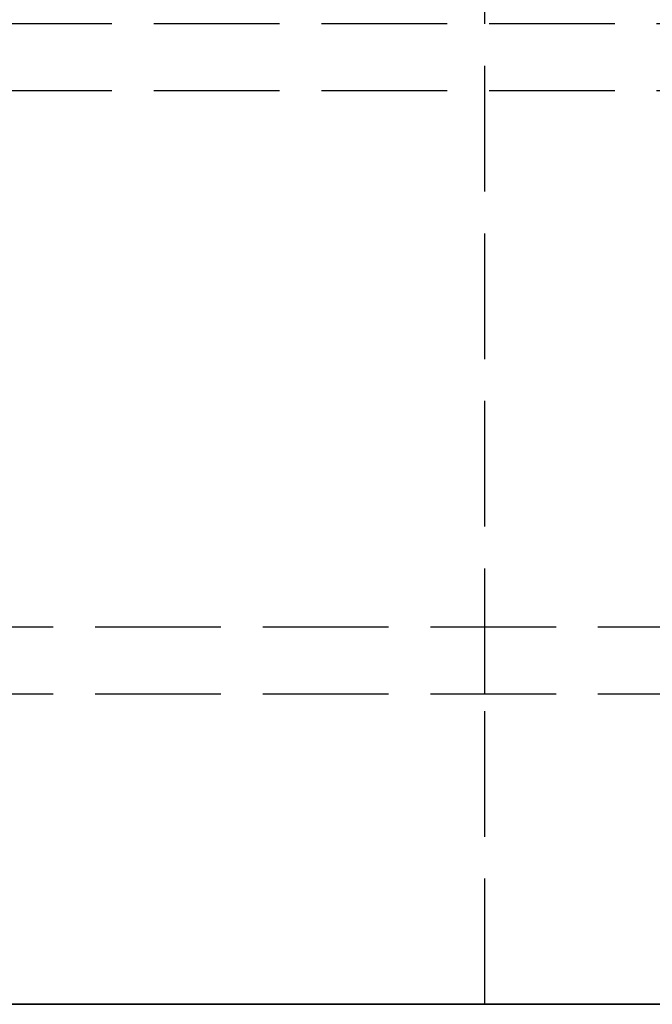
# Model space of a CAD drawing. Header units: millimetres. Extents: x -108 to 0, y 0 to 486.
# Tile 4 of 48: x -97.4 to -89.85, y 0 to 11.75. Entities that reach past the tile are written whole.
import ezdxf

# ---------------------------------------------------------------- set-up
doc = ezdxf.new("R2010")
doc.units = ezdxf.units.MM
doc.header["$LTSCALE"] = 10
doc.linetypes.add('ALLCAD_Strich', pattern=[0.2, 0.15, -0.05])
doc.layers.add('BESCH_KONT_sich_schn_ansi_2d', color=40, linetype='Continuous')
doc.layers.add('BESCH_KONT_sich_schn_grun_2d', color=10, linetype='Continuous')

msp = doc.modelspace()

# ---------------------------------------------------------------- linework, layer by layer
at = {"layer": 'BESCH_KONT_sich_schn_ansi_2d', "linetype": 'ALLCAD_Strich'}
for p, q in [((-5, 0, 47.8), (-107.4, 0, 47.8)), ((-5, 0, 52.8), (-107.4, 0, 52.8)), ((-5, 0, 431.8), (-107.4, 0, 431.8)), ((-5, 0, 436.8), (-107.4, 0, 436.8)), ((-107.4, 0, 436.79), (-5, 0, 436.79)), ((-107.4, 0, 436.821), (-5, 0, 436.821)), ((-107.4, 0, 52.821), (-5, 0, 52.821)), ((-107.4, 0, 52.79), (-5, 0, 52.79)), ((-5.002, 0, 436.923), (-107.398, 0, 436.923)), ((-5.002, 0, 436.954), (-107.398, 0, 436.954)), ((-5.002, 0, 52.954), (-107.398, 0, 52.954)), ((-5.002, 0, 52.923), (-107.398, 0, 52.923)), ((-8.2, 0, 56.8), (-104.2, 0, 56.8)), ((-8.2, 0, 440.8), (-104.2, 0, 440.8)), ((-8.2, 0, 56), (-104.2, 0, 56)), ((-8.2, 0, 440), (-104.2, 0, 440)), ((-101.3, 0, 472.7), (-10.9, 0, 472.7)), ((-101.3, 0, 468.9), (-10.9, 0, 468.9)), ((-101.3, 0, 88.7), (-10.9, 0, 88.7)), ((-101.3, 0, 84.9), (-10.9, 0, 84.9)), ((-101.3, 0, 74.7), (-10.9, 0, 74.7)), ((-101.3, 0, 70.9), (-10.9, 0, 70.9)), ((-101.3, 0, 458.7), (-10.9, 0, 458.7)), ((-101.3, 0, 454.9), (-10.9, 0, 454.9)), ((-12.3, 0, 50.3), (-100.1, 0, 50.3)), ((-12.3, 0, 434.3), (-100.1, 0, 434.3)), ((-99.3, 0, 508.8), (-12.9, 0, 508.8)), ((-99.3, 0, 503), (-12.9, 0, 503)), ((-99.3, 0, 124.8), (-12.9, 0, 124.8)), ((-99.3, 0, 119), (-12.9, 0, 119)), ((-91.85, 0, 421.812), (-98.2, 0, 421.812)), ((-98.2, 0, 428.185), (-81.2, 0, 428.185)), ((-98.2, 0, 427.102), (-95.099, 0, 427.102)), ((-96.6, 0, 423.638), (-98.2, 0, 423.638)), ((-96.049, 0, 422.942), (-98.2, 0, 422.942)), ((-98.2, 0, 426.436), (-96.599, 0, 426.436)), ((-98.2, 0, 44.185), (-81.2, 0, 44.185)), ((-98.2, 0, 43.102), (-95.099, 0, 43.102)), ((-96.6, 0, 39.638), (-98.2, 0, 39.638)), ((-96.049, 0, 38.942), (-98.2, 0, 38.942)), ((-98.2, 0, 42.436), (-96.599, 0, 42.436)), ((-91.85, 0, 37.812), (-98.2, 0, 37.812)), ((-98.2, 0, 428.216), (-95.982, 0, 428.216)), ((-96.557, 0, 421.843), (-98.2, 0, 421.843)), ((-98.2, 0, 44.216), (-95.982, 0, 44.216)), ((-96.557, 0, 37.843), (-98.2, 0, 37.843)), ((-96.6, 0, 423.669), (-98.2, 0, 423.669)), ((-98.2, 0, 426.467), (-96.6, 0, 426.467)), ((-96.6, 0, 422.277), (-98.2, 0, 422.277)), ((-98.2, 0, 427.799), (-96.574, 0, 427.799)), ((-98.2, 0, 43.799), (-96.574, 0, 43.799)), ((-98.2, 0, 42.467), (-96.6, 0, 42.467)), ((-96.6, 0, 39.669), (-98.2, 0, 39.669)), ((-96.6, 0, 38.277), (-98.2, 0, 38.277)), ((-39.775, 0, 47), (-97.7, 0, 47)), ((-39.775, 0, 431), (-97.7, 0, 431)), ((-97.4, 0, 415.805), (-91.85, 0, 415.805)), ((-97.4, 0, 31.805), (-91.85, 0, 31.805)), ((-97.4, 0, 415.836), (-96.6, 0, 415.836)), ((-97.4, 0, 31.836), (-73, 0, 31.836)), ((-97.4, 0, 415.805), (-97.4, 0, 415.836)), ((-97.4, 0, 31.805), (-97.4, 0, 31.836)), ((-96.6, 0, 423.207), (-96.6, 0, 426.418)), ((-96.6, 0, 426.418), (-96.599, 0, 426.436)), ((-96.6, 0, 472.7), (-96.6, 0, 503)), ((-93.6, 0, 528.8), (-96.6, 0, 528.8)), ((-96.6, 0, 508.8), (-96.6, 0, 528.8)), ((-96.6, 0, 39.207), (-96.6, 0, 42.418)), ((-96.6, 0, 42.418), (-96.599, 0, 42.436)), ((-96.6, 0, 88.7), (-96.6, 0, 119)), ((-96.6, 0, 74.7), (-96.6, 0, 84.9)), ((-96.6, 0, 56.8), (-96.6, 0, 70.9)), ((-96.6, 0, 458.7), (-96.6, 0, 468.9)), ((-96.6, 0, 124.8), (-96.6, 0, 415.805)), ((-96.6, 0, 440.8), (-96.6, 0, 454.9)), ((-96.6, 0, 421.208), (-96.6, 0, 415.836)), ((-93.6, 0, 33.8), (-96.6, 0, 33.8)), ((-96.6, 0, 33.8), (-96.6, 0, 37.208)), ((-96.6, 0, 426.418), (-96.6, 0, 426.467)), ((-96.6, 0, 423.207), (-96.6, 0, 422.277)), ((-96.6, 0, 422.277), (-96.6, 0, 422.017)), ((-96.6, 0, 426.467), (-96.6, 0, 427.791)), ((-96.6, 0, 42.467), (-96.6, 0, 43.791)), ((-96.6, 0, 42.418), (-96.6, 0, 42.467)), ((-96.6, 0, 39.207), (-96.6, 0, 38.277)), ((-96.6, 0, 38.277), (-96.6, 0, 38.017)), ((-96.6, 0, 37.208), (-96.6, 0, 38.017)), ((-96.6, 0, 470.799), (-96.6, 0, 472.7)), ((-96.6, 0, 503), (-96.6, 0, 505.901)), ((-96.6, 0, 505.901), (-96.6, 0, 508.8)), ((-96.6, 0, 86.799), (-96.6, 0, 88.7)), ((-96.6, 0, 119), (-96.6, 0, 121.901)), ((-96.6, 0, 72.799), (-96.6, 0, 74.7)), ((-96.6, 0, 84.9), (-96.6, 0, 86.799)), ((-96.6, 0, 43.791), (-96.6, 0, 56.8)), ((-96.6, 0, 70.9), (-96.6, 0, 72.799)), ((-96.6, 0, 456.799), (-96.6, 0, 458.7)), ((-96.6, 0, 468.9), (-96.6, 0, 470.799)), ((-96.6, 0, 121.901), (-96.6, 0, 124.8)), ((-96.6, 0, 415.805), (-96.6, 0, 415.828)), ((-96.6, 0, 415.828), (-96.6, 0, 415.836)), ((-96.6, 0, 421.208), (-96.6, 0, 422.017)), ((-96.6, 0, 427.791), (-96.6, 0, 440.8)), ((-96.6, 0, 454.9), (-96.6, 0, 456.799)), ((-95.099, 0, 427.102), (-81.2, 0, 427.102)), ((-95.099, 0, 43.102), (-81.2, 0, 43.102)), ((-94.218, 0, 428.216), (-81.2, 0, 428.216)), ((-94.218, 0, 44.216), (-81.2, 0, 44.216)), ((-91.85, 0, 422.942), (-94.151, 0, 422.942)), ((-91.85, 0, 38.942), (-94.151, 0, 38.942)), ((-81.2, 0, 421.843), (-93.643, 0, 421.843)), ((-81.2, 0, 37.843), (-93.643, 0, 37.843)), ((-93.626, 0, 43.799), (-81.2, 0, 43.799)), ((-93.626, 0, 427.799), (-81.2, 0, 427.799)), ((-93.601, 0, 426.436), (-93.6, 0, 426.418)), ((-93.601, 0, 426.436), (-81.2, 0, 426.436)), ((-93.601, 0, 42.436), (-93.6, 0, 42.418)), ((-93.601, 0, 42.436), (-81.2, 0, 42.436)), ((-91.85, 0, 423.638), (-93.6, 0, 423.638)), ((-93.6, 0, 423.207), (-93.6, 0, 426.418)), ((-93.6, 0, 472.7), (-93.6, 0, 503)), ((-93.6, 0, 508.8), (-93.6, 0, 528.8)), ((-91.85, 0, 39.638), (-93.6, 0, 39.638)), ((-93.6, 0, 39.207), (-93.6, 0, 42.418)), ((-93.6, 0, 88.7), (-93.6, 0, 119)), ((-93.6, 0, 74.7), (-93.6, 0, 84.9)), ((-93.6, 0, 56.8), (-93.6, 0, 70.9)), ((-93.6, 0, 458.7), (-93.6, 0, 468.9)), ((-93.6, 0, 124.8), (-93.6, 0, 415.805)), ((-93.6, 0, 440.8), (-93.6, 0, 454.9)), ((-93.6, 0, 415.836), (-73, 0, 415.836)), ((-93.6, 0, 421.208), (-93.6, 0, 415.836)), ((-93.6, 0, 33.8), (-93.6, 0, 37.208)), ((-93.6, 0, 37.208), (-93.6, 0, 38.017)), ((-93.6, 0, 38.277), (-93.6, 0, 38.017)), ((-81.2, 0, 38.277), (-93.6, 0, 38.277)), ((-93.6, 0, 39.207), (-93.6, 0, 38.277)), ((-81.2, 0, 39.669), (-93.6, 0, 39.669)), ((-93.6, 0, 42.418), (-93.6, 0, 42.467)), ((-93.6, 0, 42.467), (-81.2, 0, 42.467)), ((-93.6, 0, 42.467), (-93.6, 0, 43.791)), ((-93.6, 0, 470.801), (-93.6, 0, 472.7)), ((-93.6, 0, 503), (-93.6, 0, 505.899)), ((-93.6, 0, 505.899), (-93.6, 0, 508.8)), ((-93.6, 0, 86.801), (-93.6, 0, 88.7)), ((-93.6, 0, 119), (-93.6, 0, 121.899)), ((-93.6, 0, 72.801), (-93.6, 0, 74.7)), ((-93.6, 0, 84.9), (-93.6, 0, 86.801)), ((-93.6, 0, 43.791), (-93.6, 0, 56.8)), ((-93.6, 0, 70.9), (-93.6, 0, 72.801)), ((-93.6, 0, 456.801), (-93.6, 0, 458.7)), ((-93.6, 0, 468.9), (-93.6, 0, 470.801)), ((-93.6, 0, 423.207), (-93.6, 0, 422.277)), ((-81.2, 0, 423.669), (-93.6, 0, 423.669)), ((-81.2, 0, 422.277), (-93.6, 0, 422.277)), ((-93.6, 0, 426.418), (-93.6, 0, 426.467)), ((-93.6, 0, 426.467), (-81.2, 0, 426.467)), ((-93.6, 0, 426.467), (-93.6, 0, 427.791)), ((-93.6, 0, 422.277), (-93.6, 0, 422.017)), ((-93.6, 0, 421.208), (-93.6, 0, 422.017)), ((-93.6, 0, 415.828), (-93.6, 0, 415.836)), ((-93.6, 0, 121.899), (-93.6, 0, 124.8)), ((-93.6, 0, 415.805), (-93.6, 0, 415.828)), ((-93.6, 0, 427.791), (-93.6, 0, 440.8)), ((-93.6, 0, 454.9), (-93.6, 0, 456.801)), ((-39.35, 0, 40.35), (-91.85, 0, 40.35)), ((-91.85, 0, 40.35), (-91.85, 0, 25.35)), ((-89.85, 0, 25.35), (-91.85, 0, 25.35)), ((-39.35, 0, 424.35), (-91.85, 0, 424.35)), ((-91.85, 0, 424.35), (-91.85, 0, 409.35)), ((-89.85, 0, 409.35), (-91.85, 0, 409.35)), ((-89.85, 0, 40.15), (-91.85, 0, 40.15)), ((-91.85, 0, 38.65), (-89.85, 0, 38.65)), ((-89.85, 0, 38.45), (-91.85, 0, 38.45)), ((-89.85, 0, 35.45), (-91.85, 0, 35.45)), ((-89.85, 0, 33.35), (-91.85, 0, 33.35)), ((-81.2, 0, 421.812), (-91.85, 0, 421.812)), ((-91.85, 0, 415.805), (-88.143, 0, 415.805)), ((-81.2, 0, 423.638), (-91.85, 0, 423.638)), ((-81.2, 0, 422.942), (-91.85, 0, 422.942)), ((-81.2, 0, 39.638), (-91.85, 0, 39.638)), ((-81.2, 0, 38.942), (-91.85, 0, 38.942)), ((-81.2, 0, 37.812), (-91.85, 0, 37.812)), ((-91.85, 0, 31.805), (-88.143, 0, 31.805)), ((-89.85, 0, 424.15), (-91.85, 0, 424.15)), ((-91.85, 0, 422.65), (-89.85, 0, 422.65)), ((-89.85, 0, 422.45), (-91.85, 0, 422.45)), ((-89.85, 0, 419.45), (-91.85, 0, 419.45)), ((-89.85, 0, 417.35), (-91.85, 0, 417.35)), ((-91.6, 0, 530.8), (-51.6, 0, 530.8)), ((-91.6, 0, 533.8), (-51.6, 0, 533.8)), ((-91.6, 0, 530.8), (-91.6, 0, 533.8)), ((-89.85, 0, 38.65), (-56.85, 0, 38.65)), ((-89.85, 0, 422.65), (-56.85, 0, 422.65))]:
    msp.add_line(p, q, dxfattribs=at)
at = {"layer": 'BESCH_KONT_sich_schn_ansi_2d', "linetype": 'ALLCAD_Strich', "extrusion": (0, 1, 0)}
for radius in [5, 2]:
    msp.add_arc((91.6, 528.8), radius, 0, 90, dxfattribs=at)
for centre, major_axis, ratio, start_param, end_param in [((-97.4, 0, 425.829), (-10, 0), 0.999263, -1.570796, 0), ((148.197, 0, 404.947), (-245.336, 0, 0.855), 0.999263, 0.062889, 0.065483), ((148.197, 0, 20.947), (-245.336, 0, 0.855), 0.999263, 0.062889, 0.065483), ((-95.1, 0, 353.578), (0, 0, 78.092), 0.038416, -0.298569, 0.298569), ((-95.1, 0, -30.422), (0, 0, 78.092), 0.038416, -0.298569, 0.298569), ((-338.397, 0, 404.947), (245.336, 0, 0.855), 0.999263, -0.065483, -0.062889), ((-338.397, 0, 20.947), (245.336, 0, 0.855), 0.999263, -0.065483, -0.062889)]:
    msp.add_ellipse(centre, major_axis=major_axis, ratio=ratio, start_param=start_param, end_param=end_param, dxfattribs=at)
at = {"layer": 'BESCH_KONT_sich_schn_ansi_2d', "linetype": 'ALLCAD_Strich', "extrusion": (0, -1, 0)}
for centre, major_axis, ratio, start_param, end_param in [((-97.4, 0, 425.798), (10, 0), 0.999263, -2.434109, -1.570796), ((-90.208, 0, 422.538), (7.077, 0, -4.768), 0.351912, 2.869511, 2.876998), ((-91.436, 0, 39.55), (5.859, 0, -3.739), 0.384923, 2.830943, 2.839275), ((-95.1, 0, 415.928), (3, 0), 0.038416, -2.094395, -1.047198), ((-98.721, 0, 39.585), (5.816, 0, 3.703), 0.386263, 0.30393, 0.312297), ((-100.038, 0, 422.5), (7.123, 0, 4.806), 0.350808, 0.263449, 0.27091)]:
    msp.add_ellipse(centre, major_axis=major_axis, ratio=ratio, start_param=start_param, end_param=end_param, dxfattribs=at)
at = {"layer": 'BESCH_KONT_sich_schn_ansi_2d', "linetype": 'ALLCAD_Strich'}
for points, knots in [([(-96.049, 0, 422.942), (-96.076, 0, 422.948), (-96.102, 0, 422.955), (-96.252, 0, 422.995), (-96.393, 0, 423.05), (-96.532, 0, 423.146), (-96.567, 0, 423.175), (-96.6, 0, 423.207)], [-0.10904017, -0.10904017, -0.10904017, -0.10904017, -0.1006805, -0.1006805, -0.05966085, -0.05966085, -0.0453999, -0.0453999, -0.0453999, -0.0453999]), ([(-96.049, 0, 38.942), (-96.076, 0, 38.948), (-96.102, 0, 38.955), (-96.252, 0, 38.995), (-96.393, 0, 39.05), (-96.532, 0, 39.146), (-96.567, 0, 39.175), (-96.6, 0, 39.207)], [-0.10904017, -0.10904017, -0.10904017, -0.10904017, -0.1006805, -0.1006805, -0.05966085, -0.05966085, -0.0453999, -0.0453999, -0.0453999, -0.0453999]), ([(-96.6, 0, 422.017), (-96.589, 0, 421.998), (-96.58, 0, 421.978), (-96.562, 0, 421.927), (-96.556, 0, 421.895), (-96.556, 0, 421.862), (-96.556, 0, 421.856), (-96.557, 0, 421.849), (-96.557, 0, 421.843)], [-0.01667181, -0.01667181, -0.01667181, -0.01667181, -0.00991539, -0.00991539, 0, 0, 0, 0.00189504, 0.00189504, 0.00189504, 0.00189504]), ([(-96.6, 0, 38.017), (-96.589, 0, 37.998), (-96.58, 0, 37.978), (-96.562, 0, 37.927), (-96.556, 0, 37.895), (-96.556, 0, 37.862), (-96.556, 0, 37.856), (-96.557, 0, 37.849), (-96.557, 0, 37.843)], [-0.01667181, -0.01667181, -0.01667181, -0.01667181, -0.00991539, -0.00991539, 0, 0, 0, 0.00189504, 0.00189504, 0.00189504, 0.00189504]), ([(-96.599, 0, 426.436), (-96.597, 0, 426.47), (-96.59, 0, 426.504), (-96.568, 0, 426.579), (-96.55, 0, 426.62), (-96.481, 0, 426.733), (-96.414, 0, 426.796), (-96.251, 0, 426.91), (-96.123, 0, 426.963), (-95.74, 0, 427.074), (-95.393, 0, 427.099), (-95.1, 0, 427.099), (-95.099, 0, 427.099), (-95.099, 0, 427.099)], [-0.7105876, -0.7105876, -0.7105876, -0.7105876, -0.7003156, -0.7003156, -0.6869672, -0.6869672, -0.6602705, -0.6602705, -0.62327, -0.62327, -0.535248, -0.535248, -0.5351125, -0.5351125, -0.5351125, -0.5351125]), ([(-96.599, 0, 42.436), (-96.597, 0, 42.47), (-96.59, 0, 42.504), (-96.568, 0, 42.579), (-96.55, 0, 42.62), (-96.481, 0, 42.733), (-96.414, 0, 42.796), (-96.251, 0, 42.91), (-96.123, 0, 42.963), (-95.74, 0, 43.074), (-95.393, 0, 43.099), (-95.1, 0, 43.099), (-95.099, 0, 43.099), (-95.099, 0, 43.099)], [-0.7105876, -0.7105876, -0.7105876, -0.7105876, -0.7003156, -0.7003156, -0.6869672, -0.6869672, -0.6602705, -0.6602705, -0.62327, -0.62327, -0.535248, -0.535248, -0.5351119, -0.5351119, -0.5351119, -0.5351119]), ([(-93.603, 0, 470.801), (-93.603, 0, 470.899), (-93.618, 0, 471.005), (-93.677, 0, 471.206), (-93.722, 0, 471.301), (-93.84, 0, 471.483), (-93.924, 0, 471.572), (-94.117, 0, 471.721), (-94.226, 0, 471.782), (-94.579, 0, 471.924), (-94.847, 0, 471.966), (-95.353, 0, 471.966), (-95.621, 0, 471.924), (-95.974, 0, 471.782), (-96.083, 0, 471.721), (-96.276, 0, 471.572), (-96.36, 0, 471.483), (-96.478, 0, 471.301), (-96.523, 0, 471.206), (-96.583, 0, 471.005), (-96.597, 0, 470.899), (-96.597, 0, 470.8), (-96.597, 0, 470.799), (-96.597, 0, 470.799)], [-0.6329827, -0.6329827, -0.6329827, -0.6329827, -0.6034998, -0.6034998, -0.57393, -0.57393, -0.5359591, -0.5359591, -0.4979882, -0.4979882, -0.4220464, -0.4220464, -0.3461046, -0.3461046, -0.3081337, -0.3081337, -0.2701628, -0.2701628, -0.240593, -0.240593, -0.2110232, -0.2110232, -0.2109282, -0.2109282, -0.2109282, -0.2109282]), ([(-96.597, 0, 470.799), (-96.597, 0, 470.661), (-96.569, 0, 470.516), (-96.458, 0, 470.252), (-96.375, 0, 470.134), (-96.183, 0, 469.946), (-96.046, 0, 469.856), (-95.684, 0, 469.69), (-95.369, 0, 469.634), (-94.831, 0, 469.634), (-94.516, 0, 469.69), (-94.154, 0, 469.856), (-94.017, 0, 469.946), (-93.825, 0, 470.134), (-93.742, 0, 470.252), (-93.631, 0, 470.516), (-93.603, 0, 470.662), (-93.603, 0, 470.8), (-93.603, 0, 470.801), (-93.603, 0, 470.801)], [0.000095, 0.000095, 0.000095, 0.000095, 0.041487, 0.041487, 0.0829741, 0.0829741, 0.1258221, 0.1258221, 0.2065401, 0.2065401, 0.2872582, 0.2872582, 0.3301062, 0.3301062, 0.3715932, 0.3715932, 0.4130803, 0.4130803, 0.4131672, 0.4131672, 0.4131672, 0.4131672]), ([(-96.597, 0, 505.901), (-96.597, 0, 505.901), (-96.597, 0, 505.9), (-96.597, 0, 505.774), (-96.582, 0, 505.637), (-96.516, 0, 505.374), (-96.466, 0, 505.249), (-96.333, 0, 505.011), (-96.22, 0, 504.874), (-95.978, 0, 504.668), (-95.816, 0, 504.577), (-95.465, 0, 504.458), (-95.276, 0, 504.43), (-95.1, 0, 504.43), (-94.924, 0, 504.43), (-94.735, 0, 504.458), (-94.384, 0, 504.577), (-94.222, 0, 504.668), (-93.98, 0, 504.874), (-93.867, 0, 505.011), (-93.734, 0, 505.249), (-93.684, 0, 505.374), (-93.619, 0, 505.636), (-93.603, 0, 505.773), (-93.603, 0, 505.899)], [0.6830114, 0.6830114, 0.6830114, 0.6830114, 0.6831388, 0.6831388, 0.721008, 0.721008, 0.7588772, 0.7588772, 0.8049086, 0.8049086, 0.8578341, 0.8578341, 0.9107597, 0.9107597, 0.9107597, 0.9636853, 0.9636853, 1.0166109, 1.0166109, 1.0626423, 1.0626423, 1.1005115, 1.1005115, 1.1382321, 1.1382321, 1.1382321, 1.1382321]), ([(-93.603, 0, 505.899), (-93.603, 0, 505.899), (-93.603, 0, 505.9), (-93.603, 0, 506.073), (-93.632, 0, 506.258), (-93.751, 0, 506.601), (-93.843, 0, 506.758), (-94.051, 0, 506.996), (-94.19, 0, 507.107), (-94.432, 0, 507.239), (-94.561, 0, 507.29), (-94.831, 0, 507.355), (-94.971, 0, 507.37), (-95.229, 0, 507.37), (-95.369, 0, 507.355), (-95.639, 0, 507.29), (-95.768, 0, 507.239), (-96.01, 0, 507.107), (-96.149, 0, 506.996), (-96.357, 0, 506.758), (-96.449, 0, 506.601), (-96.568, 0, 506.259), (-96.597, 0, 506.074), (-96.597, 0, 505.901)], [-0.9103844, -0.9103844, -0.9103844, -0.9103844, -0.9102357, -0.9102357, -0.8583033, -0.8583033, -0.806371, -0.806371, -0.7601175, -0.7601175, -0.7213626, -0.7213626, -0.6826077, -0.6826077, -0.6438528, -0.6438528, -0.6050979, -0.6050979, -0.5588444, -0.5588444, -0.5069121, -0.5069121, -0.4551073, -0.4551073, -0.4551073, -0.4551073]), ([(-96.597, 0, 86.799), (-96.597, 0, 86.661), (-96.569, 0, 86.516), (-96.458, 0, 86.252), (-96.375, 0, 86.134), (-96.183, 0, 85.946), (-96.046, 0, 85.856), (-95.684, 0, 85.69), (-95.369, 0, 85.634), (-94.831, 0, 85.634), (-94.516, 0, 85.69), (-94.154, 0, 85.856), (-94.017, 0, 85.946), (-93.825, 0, 86.134), (-93.742, 0, 86.252), (-93.631, 0, 86.516), (-93.603, 0, 86.662), (-93.603, 0, 86.8), (-93.603, 0, 86.801), (-93.603, 0, 86.801)], [0.0000945, 0.0000945, 0.0000945, 0.0000945, 0.041487, 0.041487, 0.0829741, 0.0829741, 0.1258221, 0.1258221, 0.2065401, 0.2065401, 0.2872582, 0.2872582, 0.3301062, 0.3301062, 0.3715932, 0.3715932, 0.4130803, 0.4130803, 0.4131673, 0.4131673, 0.4131673, 0.4131673]), ([(-93.603, 0, 86.801), (-93.603, 0, 86.899), (-93.618, 0, 87.005), (-93.677, 0, 87.206), (-93.722, 0, 87.301), (-93.84, 0, 87.483), (-93.924, 0, 87.572), (-94.117, 0, 87.721), (-94.226, 0, 87.782), (-94.579, 0, 87.924), (-94.847, 0, 87.966), (-95.353, 0, 87.966), (-95.621, 0, 87.924), (-95.974, 0, 87.782), (-96.083, 0, 87.721), (-96.276, 0, 87.572), (-96.36, 0, 87.483), (-96.478, 0, 87.301), (-96.523, 0, 87.206), (-96.583, 0, 87.005), (-96.597, 0, 86.899), (-96.597, 0, 86.8), (-96.597, 0, 86.799), (-96.597, 0, 86.799)], [-0.6329826, -0.6329826, -0.6329826, -0.6329826, -0.6034998, -0.6034998, -0.57393, -0.57393, -0.5359591, -0.5359591, -0.4979882, -0.4979882, -0.4220464, -0.4220464, -0.3461046, -0.3461046, -0.3081337, -0.3081337, -0.2701628, -0.2701628, -0.240593, -0.240593, -0.2110232, -0.2110232, -0.2109287, -0.2109287, -0.2109287, -0.2109287]), ([(-96.597, 0, 72.799), (-96.597, 0, 72.701), (-96.582, 0, 72.595), (-96.523, 0, 72.394), (-96.478, 0, 72.299), (-96.36, 0, 72.117), (-96.276, 0, 72.028), (-96.083, 0, 71.879), (-95.974, 0, 71.818), (-95.621, 0, 71.676), (-95.353, 0, 71.634), (-95.1, 0, 71.634), (-94.847, 0, 71.634), (-94.579, 0, 71.676), (-94.226, 0, 71.818), (-94.117, 0, 71.879), (-93.924, 0, 72.028), (-93.84, 0, 72.117), (-93.722, 0, 72.299), (-93.677, 0, 72.394), (-93.617, 0, 72.595), (-93.603, 0, 72.701), (-93.603, 0, 72.8), (-93.603, 0, 72.801), (-93.603, 0, 72.801)], [-0.2109262, -0.2109262, -0.2109262, -0.2109262, -0.1814534, -0.1814534, -0.1518836, -0.1518836, -0.1139127, -0.1139127, -0.0759418, -0.0759418, 0, 0, 0, 0.0759418, 0.0759418, 0.1139127, 0.1139127, 0.1518836, 0.1518836, 0.1814534, 0.1814534, 0.2110232, 0.2110232, 0.2111176, 0.2111176, 0.2111176, 0.2111176]), ([(-93.603, 0, 72.801), (-93.603, 0, 72.899), (-93.618, 0, 73.005), (-93.677, 0, 73.206), (-93.722, 0, 73.301), (-93.84, 0, 73.483), (-93.924, 0, 73.572), (-94.117, 0, 73.721), (-94.226, 0, 73.782), (-94.579, 0, 73.924), (-94.847, 0, 73.966), (-95.353, 0, 73.966), (-95.621, 0, 73.924), (-95.974, 0, 73.782), (-96.083, 0, 73.721), (-96.276, 0, 73.572), (-96.36, 0, 73.483), (-96.478, 0, 73.301), (-96.523, 0, 73.206), (-96.583, 0, 73.005), (-96.597, 0, 72.899), (-96.597, 0, 72.8), (-96.597, 0, 72.799), (-96.597, 0, 72.799)], [-0.6329752, -0.6329752, -0.6329752, -0.6329752, -0.6034998, -0.6034998, -0.57393, -0.57393, -0.5359591, -0.5359591, -0.4979882, -0.4979882, -0.4220464, -0.4220464, -0.3461046, -0.3461046, -0.3081337, -0.3081337, -0.2701628, -0.2701628, -0.240593, -0.240593, -0.2110232, -0.2110232, -0.2109262, -0.2109262, -0.2109262, -0.2109262]), ([(-96.597, 0, 121.901), (-96.597, 0, 121.901), (-96.597, 0, 121.9), (-96.597, 0, 121.774), (-96.582, 0, 121.637), (-96.516, 0, 121.374), (-96.466, 0, 121.249), (-96.333, 0, 121.011), (-96.22, 0, 120.874), (-95.978, 0, 120.668), (-95.816, 0, 120.577), (-95.465, 0, 120.458), (-95.276, 0, 120.43), (-95.1, 0, 120.43), (-94.924, 0, 120.43), (-94.735, 0, 120.458), (-94.384, 0, 120.577), (-94.222, 0, 120.668), (-93.98, 0, 120.874), (-93.867, 0, 121.011), (-93.734, 0, 121.249), (-93.684, 0, 121.374), (-93.619, 0, 121.636), (-93.603, 0, 121.773), (-93.603, 0, 121.899)], [0.6830112, 0.6830112, 0.6830112, 0.6830112, 0.6831385, 0.6831385, 0.7210077, 0.7210077, 0.7588769, 0.7588769, 0.8049083, 0.8049083, 0.8578338, 0.8578338, 0.9107594, 0.9107594, 0.9107594, 0.963685, 0.963685, 1.0166106, 1.0166106, 1.062642, 1.062642, 1.1005112, 1.1005112, 1.1382319, 1.1382319, 1.1382319, 1.1382319]), ([(-95.107, 0, 123.37), (-95.234, 0, 123.369), (-95.372, 0, 123.354), (-95.639, 0, 123.29), (-95.768, 0, 123.239), (-96.01, 0, 123.107), (-96.149, 0, 122.996), (-96.357, 0, 122.758), (-96.449, 0, 122.601), (-96.568, 0, 122.259), (-96.597, 0, 122.074), (-96.597, 0, 121.901)], [0.6835496, 0.6835496, 0.6835496, 0.6835496, 0.7216388, 0.7216388, 0.7603937, 0.7603937, 0.8066472, 0.8066472, 0.8585795, 0.8585795, 0.9103847, 0.9103847, 0.9103847, 0.9103847]), ([(-96.597, 0, 456.799), (-96.597, 0, 456.701), (-96.582, 0, 456.595), (-96.523, 0, 456.394), (-96.478, 0, 456.299), (-96.36, 0, 456.117), (-96.276, 0, 456.028), (-96.083, 0, 455.879), (-95.974, 0, 455.818), (-95.621, 0, 455.676), (-95.353, 0, 455.634), (-95.1, 0, 455.634), (-94.847, 0, 455.634), (-94.579, 0, 455.676), (-94.226, 0, 455.818), (-94.117, 0, 455.879), (-93.924, 0, 456.028), (-93.84, 0, 456.117), (-93.722, 0, 456.299), (-93.677, 0, 456.394), (-93.617, 0, 456.595), (-93.603, 0, 456.701), (-93.603, 0, 456.8), (-93.603, 0, 456.801), (-93.603, 0, 456.801)], [-0.2109261, -0.2109261, -0.2109261, -0.2109261, -0.1814534, -0.1814534, -0.1518836, -0.1518836, -0.1139127, -0.1139127, -0.0759418, -0.0759418, 0, 0, 0, 0.0759418, 0.0759418, 0.1139127, 0.1139127, 0.1518836, 0.1518836, 0.1814534, 0.1814534, 0.2110232, 0.2110232, 0.2111176, 0.2111176, 0.2111176, 0.2111176]), ([(-93.603, 0, 456.801), (-93.603, 0, 456.939), (-93.631, 0, 457.084), (-93.742, 0, 457.348), (-93.825, 0, 457.466), (-94.017, 0, 457.654), (-94.154, 0, 457.744), (-94.516, 0, 457.91), (-94.831, 0, 457.966), (-95.369, 0, 457.966), (-95.684, 0, 457.91), (-96.046, 0, 457.744), (-96.183, 0, 457.654), (-96.375, 0, 457.466), (-96.458, 0, 457.348), (-96.569, 0, 457.084), (-96.597, 0, 456.938), (-96.597, 0, 456.8), (-96.597, 0, 456.8), (-96.597, 0, 456.799), (-96.597, 0, 456.799)], [0.4131747, 0.4131747, 0.4131747, 0.4131747, 0.4545673, 0.4545673, 0.4960543, 0.4960543, 0.5389023, 0.5389023, 0.6196204, 0.6196204, 0.7003385, 0.7003385, 0.7431865, 0.7431865, 0.7846735, 0.7846735, 0.8261606, 0.8261606, 0.8261606, 0.8262577, 0.8262577, 0.8262577, 0.8262577]), ([(-95.982, 0, 428.216), (-95.985, 0, 428.199), (-95.99, 0, 428.182), (-96.007, 0, 428.143), (-96.021, 0, 428.123), (-96.093, 0, 428.035), (-96.183, 0, 427.977), (-96.357, 0, 427.88), (-96.466, 0, 427.834), (-96.574, 0, 427.799)], [-0.21108589, -0.21108589, -0.21108589, -0.21108589, -0.20608683, -0.20608683, -0.19918528, -0.19918528, -0.17117121, -0.17117121, -0.13547547, -0.13547547, -0.13547547, -0.13547547]), ([(-95.982, 0, 44.216), (-95.985, 0, 44.194), (-95.993, 0, 44.172), (-96.017, 0, 44.126), (-96.037, 0, 44.102), (-96.138, 0, 43.996), (-96.261, 0, 43.929), (-96.43, 0, 43.85), (-96.501, 0, 43.823), (-96.574, 0, 43.799)], [-0.21096268, -0.21096268, -0.21096268, -0.21096268, -0.20437802, -0.20437802, -0.1958762, -0.1958762, -0.1591115, -0.1591115, -0.13517506, -0.13517506, -0.13517506, -0.13517506]), ([(-94.151, 0, 422.942), (-94.459, 0, 422.874), (-94.785, 0, 422.821), (-95.1, 0, 422.821), (-95.415, 0, 422.821), (-95.741, 0, 422.874), (-96.049, 0, 422.942)], [-0.0944019, -0.0944019, -0.0944019, -0.0944019, 0, 0, 0, 0.0944019, 0.0944019, 0.0944019, 0.0944019]), ([(-94.151, 0, 38.942), (-94.459, 0, 38.874), (-94.785, 0, 38.821), (-95.1, 0, 38.821), (-95.415, 0, 38.821), (-95.741, 0, 38.874), (-96.049, 0, 38.942)], [-0.0944019, -0.0944019, -0.0944019, -0.0944019, 0, 0, 0, 0.0944019, 0.0944019, 0.0944019, 0.0944019]), ([(-93.6, 0, 121.899), (-93.6, 0, 121.989), (-93.619, 0, 122.165), (-93.679, 0, 122.419), (-93.784, 0, 122.657), (-93.928, 0, 122.868), (-94.109, 0, 123.046), (-94.326, 0, 123.19), (-94.566, 0, 123.293), (-94.831, 0, 123.356), (-95.013, 0, 123.37), (-95.107, 0, 123.37)], [0.0000013, 0.0000013, 0.0000013, 0.0000013, 0.1111111, 0.2222222, 0.3333333, 0.4444444, 0.5555556, 0.6666667, 0.7777778, 0.8888889, 1, 1, 1, 1]), ([(-95.099, 0, 427.099), (-94.806, 0, 427.099), (-94.459, 0, 427.074), (-94.077, 0, 426.963), (-93.949, 0, 426.91), (-93.786, 0, 426.796), (-93.719, 0, 426.733), (-93.65, 0, 426.62), (-93.632, 0, 426.579), (-93.61, 0, 426.504), (-93.603, 0, 426.47), (-93.601, 0, 426.436)], [-0.5351125, -0.5351125, -0.5351125, -0.5351125, -0.447226, -0.447226, -0.4102255, -0.4102255, -0.3835288, -0.3835288, -0.3701804, -0.3701804, -0.3599084, -0.3599084, -0.3599084, -0.3599084]), ([(-95.099, 0, 43.099), (-94.806, 0, 43.099), (-94.459, 0, 43.074), (-94.077, 0, 42.963), (-93.949, 0, 42.91), (-93.786, 0, 42.796), (-93.719, 0, 42.733), (-93.65, 0, 42.62), (-93.632, 0, 42.579), (-93.61, 0, 42.504), (-93.603, 0, 42.47), (-93.601, 0, 42.436)], [-0.5351119, -0.5351119, -0.5351119, -0.5351119, -0.447226, -0.447226, -0.4102255, -0.4102255, -0.3835288, -0.3835288, -0.3701804, -0.3701804, -0.3599084, -0.3599084, -0.3599084, -0.3599084]), ([(-93.626, 0, 43.799), (-93.699, 0, 43.823), (-93.77, 0, 43.85), (-93.939, 0, 43.929), (-94.062, 0, 43.996), (-94.163, 0, 44.102), (-94.183, 0, 44.126), (-94.207, 0, 44.172), (-94.215, 0, 44.194), (-94.218, 0, 44.216)], [-0.29069314, -0.29069314, -0.29069314, -0.29069314, -0.26675671, -0.26675671, -0.229992, -0.229992, -0.22149019, -0.22149019, -0.21490552, -0.21490552, -0.21490552, -0.21490552]), ([(-93.626, 0, 427.799), (-93.734, 0, 427.834), (-93.843, 0, 427.88), (-94.017, 0, 427.977), (-94.107, 0, 428.035), (-94.179, 0, 428.123), (-94.193, 0, 428.143), (-94.21, 0, 428.182), (-94.215, 0, 428.199), (-94.218, 0, 428.216)], [-0.29038412, -0.29038412, -0.29038412, -0.29038412, -0.25468837, -0.25468837, -0.22667431, -0.22667431, -0.21977276, -0.21977276, -0.2147737, -0.2147737, -0.2147737, -0.2147737]), ([(-93.6, 0, 423.207), (-93.633, 0, 423.175), (-93.668, 0, 423.146), (-93.807, 0, 423.05), (-93.948, 0, 422.995), (-94.098, 0, 422.955), (-94.124, 0, 422.948), (-94.151, 0, 422.942)], [-0.35539631, -0.35539631, -0.35539631, -0.35539631, -0.34113535, -0.34113535, -0.3001157, -0.3001157, -0.29175604, -0.29175604, -0.29175604, -0.29175604]), ([(-93.6, 0, 39.207), (-93.633, 0, 39.175), (-93.668, 0, 39.146), (-93.807, 0, 39.05), (-93.948, 0, 38.995), (-94.098, 0, 38.955), (-94.124, 0, 38.948), (-94.151, 0, 38.942)], [-0.35539631, -0.35539631, -0.35539631, -0.35539631, -0.34113535, -0.34113535, -0.3001157, -0.3001157, -0.29175604, -0.29175604, -0.29175604, -0.29175604]), ([(-93.643, 0, 37.843), (-93.643, 0, 37.849), (-93.644, 0, 37.855), (-93.644, 0, 37.862), (-93.644, 0, 37.895), (-93.638, 0, 37.927), (-93.62, 0, 37.978), (-93.611, 0, 37.998), (-93.6, 0, 38.017)], [0.37476605, 0.37476605, 0.37476605, 0.37476605, 0.37669817, 0.37669817, 0.37669817, 0.38661357, 0.38661357, 0.39336999, 0.39336999, 0.39336999, 0.39336999]), ([(-93.643, 0, 421.843), (-93.643, 0, 421.849), (-93.644, 0, 421.856), (-93.644, 0, 421.862), (-93.644, 0, 421.895), (-93.638, 0, 421.927), (-93.62, 0, 421.978), (-93.611, 0, 421.998), (-93.6, 0, 422.017)], [-0.00189504, -0.00189504, -0.00189504, -0.00189504, 0, 0, 0, 0.00991539, 0.00991539, 0.01667181, 0.01667181, 0.01667181, 0.01667181])]:
    msp.add_open_spline(points, degree=3, knots=knots, dxfattribs=at)
at = {"layer": 'BESCH_KONT_sich_schn_grun_2d', "linetype": 'ALLCAD_Strich'}
for p, q in [((-91.849, 3.7), (-91.849, 20.9)), ((-12.299, 11.7), (-100.099, 11.7)), ((-12.299, 10.9), (-100.099, 10.9)), ((-4.999, 4.5), (-107.399, 4.5)), ((-4.999, 3.7), (-107.399, 3.7)), ((-91.849, 0), (-91.849, 3.7)), ((-39.349, 0), (-91.849, 0))]:
    msp.add_line(p, q, dxfattribs=at)

doc.saveas('drawing.dxf')
